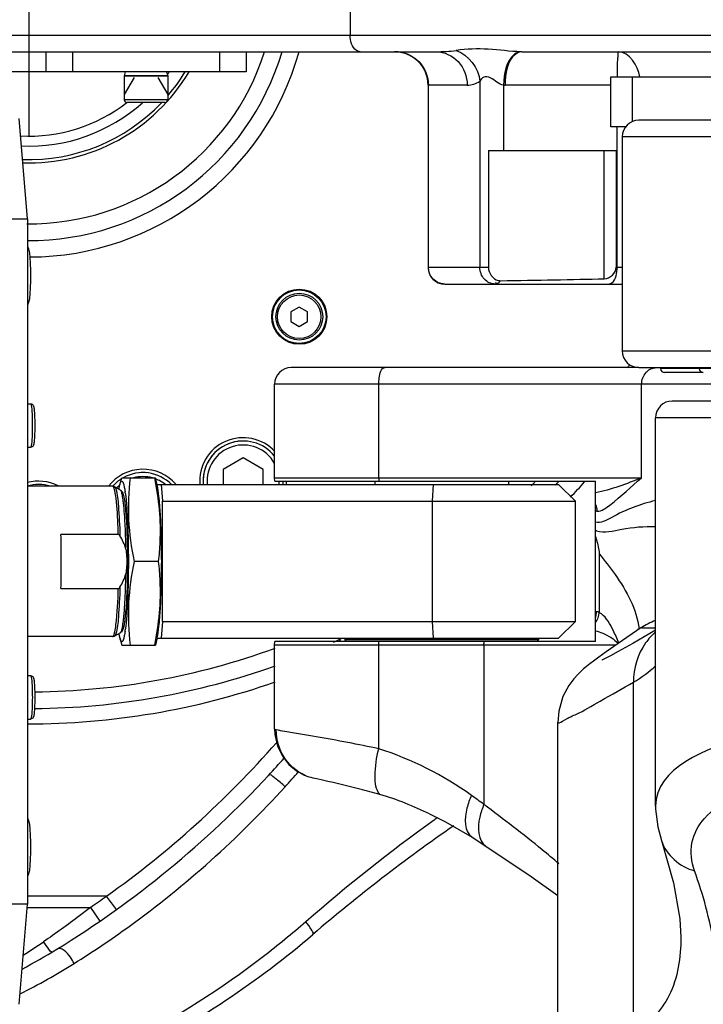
# Model space of a CAD drawing. Header units: millimetres. Extents: x 0 to 14268, y 0 to 10092.
# Tile 52 of 122: x 7519 to 7723, y 2166 to 2461. Entities that reach past the tile are written whole.
import ezdxf

# ---------------------------------------------------------------- set-up
doc = ezdxf.new("R2010")
doc.units = ezdxf.units.MM
doc.header["$LTSCALE"] = 784.74
doc.linetypes.add('CENTER', pattern=[0.6, 0.375, -0.075, 0.075, -0.075])
doc.layers.get('0').update_dxf_attribs({"linetype": 'CONTINUOUS'})
for name, color, linetype in [('204101000060_DXF_AXIS', 7, 'CONTINUOUS'), ('304103000037DXF_CONTINUOUS_LINE', 7, 'CONTINUOUS'), ('304103000190DXF_CONTINUOUS_LINE', 7, 'CONTINUOUS'), ('304103000191DXF_CONTINUOUS_LINE', 7, 'CONTINUOUS'), ('304104000318DXF_CONTINUOUS_LINE', 7, 'CONTINUOUS'), ('304104000319DXF_CONTINUOUS_LINE', 7, 'CONTINUOUS'), ('304104000364DXF_CONTINUOUS_LINE', 7, 'CONTINUOUS'), ('304104000366DXF_CONTINUOUS_LINE', 7, 'CONTINUOUS'), ('304104000367DXF_CONTINUOUS_LINE', 7, 'CONTINUOUS'), ('304104000373DXF_CONTINUOUS_LINE', 7, 'CONTINUOUS'), ('304104000629DXF_CONTINUOUS_LINE', 7, 'CONTINUOUS'), ('304105000426DXF_CONTINUOUS_LINE', 7, 'CONTINUOUS'), ('304107000045DXF_CONTINUOUS_LINE', 7, 'CONTINUOUS'), ('501023000024DXF_CONTINUOUS_LINE', 7, 'CONTINUOUS'), ('501023000031DXF_CONTINUOUS_LINE', 7, 'CONTINUOUS'), ('501023000084DXF_CONTINUOUS_LINE', 7, 'CONTINUOUS'), ('501023000086DXF_CONTINUOUS_LINE', 7, 'CONTINUOUS'), ('501023000231DXF_CONTINUOUS_LINE', 7, 'CONTINUOUS'), ('604006000004DXF_CONTINUOUS_LINE', 7, 'CONTINUOUS'), ('604006000007DXF_CONTINUOUS_LINE', 7, 'CONTINUOUS'), ('604007000001DXF_CONTINUOUS_LINE', 7, 'CONTINUOUS'), ('626001000004DXF_CONTINUOUS_LINE', 7, 'CONTINUOUS'), ('运动范围-新_DXF_CONTINUOUS_LINE', 7, 'CONTINUOUS'), ('运动范围-新_DXF_DIMENSION', 7, 'CONTINUOUS')]:
    doc.layers.add(name, color=color, linetype=linetype)
doc.styles.get("Standard").update_dxf_attribs({"font": 'txt', "width": 0.7})
doc.dimstyles.new('DIMSTYLE_1', dxfattribs={"dimtxt": 108, "dimasz": 72, "dimexe": 1, "dimexo": 0, "dimgap": 4.5, "dimtad": 0, "dimtih": 1, "dimtoh": 1, "dimdec": 1, "dimdsep": 46, "dimtxsty": 'Standard', "dimblk": '_FILLED', "dimblk1": '_FILLED', "dimblk2": '_FILLED', "dimcen": 0.09, "dimclrt": 5, "dimazin": 2, "dimtp": 0.5, "dimtm": 0.5, "dimtfac": 1, "dimtdec": 65535, "dimtofl": 0, "dimtmove": 0, "dimatfit": 3, "dimldrblk": '_FILLED', "dimfxl": 0, "dimtolj": 1, "dimarcsym": 0})

# ---------------------------------------------------------------- blocks, each defined once
blk = doc.blocks.new('*D2')
at = {"layer": '运动范围-新_DXF_DIMENSION', "color": 2, "linetype": 'Continuous', "transparency": 16777216}
for start, end in [(296.46036, 360), (195, 259.36649)]:
    blk.add_arc((7521.37, 2473.77), 625.52, start, end, dxfattribs=at)
for points in [[(8154.72, 2401.2), (8146.88, 2473.77), (8130.76, 2402.58)], [(6951.16, 2247.28), (6917.17, 2311.87), (6928.38, 2239.75)]]:
    blk.add_solid(points, dxfattribs=at)
blk = doc.blocks.new('_FILLED')
at = {"color": 0, "linetype": 'ByBlock'}
blk.add_solid([(0, 0), (-1, 0.1667), (-1, -0.1667)], dxfattribs=at)

msp = doc.modelspace()

# ---------------------------------------------------------------- linework, layer by layer
at = {"layer": '204101000060_DXF_AXIS', "color": 7, "linetype": 'CENTER'}
msp.add_line((7521.383, 2473.768), (7521.383, 2425.768), dxfattribs=at)
at = {"layer": '304103000037DXF_CONTINUOUS_LINE', "color": 7, "linetype": 'Continuous'}
for p, q in [((7703.883, 2356.768), (7599.877, 2356.768)), ((7594.877, 2323.768), (7594.877, 2351.768)), ((7757.383, 2346.768), (7713.885, 2346.768)), ((7708.883, 2225.538), (7708.883, 2341.768)), ((7594.978, 2322.768), (7594.877, 2323.768)), ((7594.978, 2322.768), (7690.877, 2322.768)), ((7690.877, 2274.768), (7690.877, 2322.768)), ((7691.959, 2301.066), (7691.959, 2283.512)), ((7704.548, 2278.906), (7704.509, 2278.88)), ((7708.883, 2278.768), (7704.762, 2278.768)), ((7594.877, 2273.768), (7594.978, 2274.768)), ((7690.877, 2274.768), (7594.978, 2274.768)), ((7594.877, 2248.562), (7594.877, 2273.768)), ((7679.589, 2144.229), (7679.589, 2250.584)), ((7603.681, 2234.862), (7605.094, 2234.286)), ((7605.094, 2234.286), (7605.196, 2234.252)), ((7653.972, 2216.234), (7658.094, 2213.532)), ((7710.6, 2215.236), (7710.602, 2215.229)), ((7716.43, 2186.389), (7716.431, 2186.311))]:
    msp.add_line(p, q, dxfattribs=at)
at = {"layer": '304103000037DXF_CONTINUOUS_LINE', "color": 9, "linetype": 'Continuous'}
for p, q in [((7729.383, 2351.768), (7594.877, 2351.768)), ((7626.045, 2323.768), (7626.045, 2351.768)), ((7704.699, 2323.768), (7704.699, 2351.768)), ((7757.383, 2341.768), (7708.883, 2341.768)), ((7594.877, 2323.768), (7704.699, 2323.768)), ((7691.306, 2313.768), (7690.877, 2313.768)), ((7690.877, 2283.768), (7691.219, 2283.768)), ((7703.637, 2278.718), (7703.651, 2278.642)), ((7703.914, 2278.626), (7703.923, 2278.552)), ((7697.03, 2273.768), (7594.877, 2273.768)), ((7626.045, 2242.728), (7626.045, 2273.768)), ((7657.518, 2273.768), (7657.518, 2226.078)), ((7702.261, 2157.555), (7702.261, 2262.618))]:
    msp.add_line(p, q, dxfattribs=at)
for points in [[(7626.045, 2323.768), (7626.049, 2323.432), (7626.062, 2323.098), (7626.083, 2322.768)], [(7626.045, 2273.768), (7626.049, 2274.103), (7626.062, 2274.437), (7626.083, 2274.768)], [(7657.518, 2273.768), (7657.525, 2274.103), (7657.544, 2274.437), (7657.577, 2274.768)]]:
    msp.add_lwpolyline(points, dxfattribs=at)
at = {"layer": '304103000037DXF_CONTINUOUS_LINE', "color": 7, "linetype": 'Continuous'}
for points in [[(7708.883, 2278.164), (7702.047, 2274.249), (7697.69, 2271.812), (7695.338, 2270.531), (7693.962, 2269.806), (7693.19, 2269.413), (7692.832, 2269.239), (7692.75, 2269.201)], [(7704.509, 2278.88), (7697.709, 2274.243), (7694.094, 2271.715)], [(7704.762, 2278.849), (7705.125, 2279.352), (7704.548, 2278.906)], [(7694.094, 2271.715), (7691.862, 2270.112), (7690.319, 2268.973), (7689.155, 2268.085), (7688.203, 2267.329), (7687.351, 2266.618), (7686.504, 2265.866), (7685.564, 2264.954), (7684.393, 2263.663), (7682.872, 2261.609), (7681.163, 2258.384), (7679.883, 2254.005), (7679.589, 2250.584)], [(7594.877, 2248.562), (7594.955, 2247.034), (7595.741, 2243.541), (7597.216, 2240.509), (7599.181, 2238.031), (7601.426, 2236.146), (7603.681, 2234.862)], [(7708.883, 2225.54), (7708.895, 2224.67), (7709.505, 2219.357), (7710.6, 2215.236)], [(7641.275, 2223.211), (7646.017, 2220.899), (7653.973, 2216.234)], [(7658.094, 2213.532), (7671.612, 2204.495), (7679.589, 2198.804)], [(7710.602, 2215.229), (7714.218, 2202.643), (7716.12, 2191.86), (7716.43, 2186.389)]]:
    msp.add_lwpolyline(points, dxfattribs=at)
for centre in [(7599.877, 2351.768), (7713.883, 2341.768)]:
    msp.add_arc(centre, 5, 90, 180, dxfattribs=at)
at = {"layer": '304103000037DXF_CONTINUOUS_LINE', "color": 9, "linetype": 'Continuous'}
for centre, radius, start, end in [((7691.306, 2316.104), 2.336, 270.00313, 271.27912), ((7692.712, 2312.717), 5.011, 248.51298, 252.75042)]:
    msp.add_arc(centre, radius, start, end, dxfattribs=at)
for points, knots in [([(7626.045, 2351.768), (7626.045, 2352.402), (7626.176, 2354.015), (7626.743, 2356.768), (7627.928, 2356.768)], [0, 0, 0, 0, 0.3484642, 1, 1, 1, 1]), ([(7707.483, 2356.379), (7707.755, 2356.504), (7708.319, 2356.698), (7708.912, 2356.768), (7709.204, 2356.768)], [0, 0, 0, 0, 0.5060643, 1, 1, 1, 1]), ([(7706.018, 2355.303), (7706.224, 2355.532), (7706.68, 2355.942), (7707.209, 2356.253), (7707.483, 2356.379)], [0, 0, 0, 0, 0.5048211, 1, 1, 1, 1]), ([(7691.358, 2313.768), (7692.775, 2313.8), (7697.648, 2317.406), (7701.481, 2321.111), (7704.699, 2323.768)], [0, 0, 0, 0, 0.253562, 1, 1, 1, 1]), ([(7708.831, 2316.986), (7704.234, 2315.891), (7698.716, 2313.834), (7692.425, 2310.013), (7690.877, 2310.549)], [0, 0, 0, 0, 0.7425706, 1, 1, 1, 1]), ([(7690.877, 2315.82), (7691.02, 2315.492), (7691.233, 2314.817), (7691.306, 2314.113), (7691.306, 2313.768)], [0, 0, 0, 0, 0.5088929, 1, 1, 1, 1]), ([(7691.227, 2307.932), (7693.623, 2307.188), (7699.685, 2308.94), (7705.467, 2309.256), (7708.846, 2309.206)], [0, 0, 0, 0, 0.4261204, 1, 1, 1, 1]), ([(7691.96, 2301.067), (7693.647, 2299.067), (7698.85, 2292.391), (7703.211, 2284.496), (7703.914, 2278.626)], [0, 0, 0, 0, 0.3068244, 1, 1, 1, 1]), ([(7690.877, 2281.941), (7690.991, 2282.234), (7691.161, 2282.837), (7691.219, 2283.46), (7691.219, 2283.768)], [0, 0, 0, 0, 0.5055156, 1, 1, 1, 1]), ([(7691.84, 2283.595), (7691.746, 2283.656), (7691.547, 2283.781), (7691.302, 2283.713), (7691.214, 2283.646)], [0, 0, 0, 0, 0.5034645, 1, 1, 1, 1]), ([(7691.959, 2283.512), (7691.94, 2283.526), (7691.9, 2283.554), (7691.86, 2283.581), (7691.84, 2283.595)], [0, 0, 0, 0, 0.5025597, 1, 1, 1, 1]), ([(7692.642, 2283.082), (7692.529, 2283.167), (7692.309, 2283.32), (7692.073, 2283.45), (7691.959, 2283.504)], [0, 0, 0, 0, 0.5277715, 1, 1, 1, 1]), ([(7697.89, 2274.365), (7697.355, 2275.667), (7695.971, 2278.735), (7694.239, 2281.876), (7692.642, 2283.082)], [0, 0, 0, 0, 0.4129595, 1, 1, 1, 1]), ([(7690.877, 2278.036), (7691.621, 2277.825), (7694.091, 2276.946), (7696.436, 2275.56), (7697.722, 2274.224)], [0, 0, 0, 0, 0.2941605, 1, 1, 1, 1]), ([(7708.822, 2277.66), (7707.721, 2276.687), (7703.978, 2272.519), (7702.194, 2266.715), (7702.261, 2262.613)], [0, 0, 0, 0, 0.2637702, 1, 1, 1, 1]), ([(7679.589, 2250.58), (7679.595, 2250.09), (7682.813, 2252.158), (7685.71, 2253.121), (7693.577, 2257.772), (7698.96, 2260.729), (7702.261, 2262.613)], [0, 0, 0, 0, 0.0572389, 0.2422334, 0.556396, 1, 1, 1, 1]), ([(7804.829, 2253.107), (7791.951, 2252.693), (7768.219, 2251.247), (7736.917, 2248.155), (7708.883, 2236.987), (7708.883, 2225.538)], [0, 0, 0, 0, 0.3741581, 0.6675329, 1, 1, 1, 1]), ([(7595.382, 2248.382), (7595.255, 2248.41), (7595.122, 2248.458), (7594.877, 2248.512), (7594.877, 2248.562)], [0, 0, 0, 0, 0.7239046, 1, 1, 1, 1]), ([(7605.196, 2234.252), (7602.368, 2235.262), (7597.216, 2239.179), (7595.364, 2245.366), (7595.383, 2248.381)], [0, 0, 0, 0, 0.4989173, 1, 1, 1, 1]), ([(7626.045, 2242.727), (7622.96, 2243.366), (7613.61, 2245.263), (7604.208, 2246.883), (7597.905, 2247.927)], [0, 0, 0, 0, 0.3302949, 1, 1, 1, 1]), ([(7626.404, 2229.029), (7625.143, 2230.436), (7624.69, 2235.596), (7625.366, 2240.05), (7626.045, 2242.728)], [0, 0, 0, 0, 0.4062152, 1, 1, 1, 1]), ([(7720.532, 2206.224), (7719.652, 2208.872), (7718.823, 2214.678), (7723.414, 2222.954), (7732.602, 2228.839), (7752.061, 2235.274), (7785.2, 2238.65), (7813.676, 2239.44), (7829.737, 2239.714)], [0, 0, 0, 0, 0.066439, 0.1315567, 0.212991, 0.3204804, 0.6175935, 1, 1, 1, 1]), ([(7653.776, 2228.777), (7653.223, 2227.544), (7651.757, 2223.754), (7651.502, 2217.851), (7653.973, 2216.234)], [0, 0, 0, 0, 0.3139575, 1, 1, 1, 1]), ([(7657.518, 2226.078), (7656.988, 2224.846), (7655.576, 2220.994), (7655.604, 2215.161), (7658.092, 2213.532)], [0, 0, 0, 0, 0.3108528, 1, 1, 1, 1]), ([(7679.95, 2208.313), (7678.299, 2209.73), (7670.97, 2215.838), (7663.398, 2221.646), (7657.518, 2226.078)], [0, 0, 0, 0, 0.22811, 1, 1, 1, 1]), ([(7712.886, 2143.297), (7716.833, 2145.482), (7724.035, 2152.183), (7728.294, 2167.42), (7726.72, 2185.911), (7723.08, 2199.057), (7720.532, 2206.224)], [0, 0, 0, 0, 0.1971215, 0.4067024, 0.667669, 1, 1, 1, 1]), ([(7716.431, 2186.312), (7716.431, 2180.362), (7714.839, 2168.839), (7706.722, 2160.137), (7702.261, 2157.555)], [0, 0, 0, 0, 0.5358044, 1, 1, 1, 1])]:
    msp.add_open_spline(points, degree=3, knots=knots, dxfattribs=at)
for points in [[(7704.699, 2351.768), (7704.699, 2353.026), (7705.176, 2354.369), (7706.018, 2355.303)], [(7704.699, 2323.768), (7700.183, 2322.013), (7695.627, 2320.223), (7690.877, 2319.269)], [(7708.832, 2281.068), (7707.326, 2280.528), (7705.88, 2279.791), (7704.552, 2278.901)], [(7702.261, 2262.617), (7704.647, 2264.023), (7706.921, 2265.671), (7708.911, 2267.597)], [(7597.905, 2247.927), (7597.062, 2248.067), (7596.216, 2248.194), (7595.382, 2248.381)], [(7653.776, 2228.777), (7645.385, 2234.831), (7635.886, 2239.53), (7626.045, 2242.728)], [(7657.518, 2226.078), (7656.266, 2226.981), (7655.014, 2227.883), (7653.763, 2228.787)], [(7710.602, 2215.229), (7712.012, 2210.989), (7716.199, 2207.314), (7720.532, 2206.224)]]:
    msp.add_open_spline(points, degree=3, dxfattribs=at)
at = {"layer": '304103000037DXF_CONTINUOUS_LINE', "color": 7, "linetype": 'Continuous'}
for points, knots in [([(7690.877, 2306.247), (7690.983, 2305.919), (7691.502, 2304.235), (7691.959, 2302.487), (7691.959, 2301.066)], [0, 0, 0, 0, 0.1951609, 1, 1, 1, 1]), ([(7626.404, 2229.029), (7624.401, 2229.57), (7618.147, 2231.24), (7611.847, 2232.735), (7607.552, 2233.687)], [0, 0, 0, 0, 0.3204466, 1, 1, 1, 1])]:
    msp.add_open_spline(points, degree=3, knots=knots, dxfattribs=at)
for points in [[(7690.877, 2280.453), (7691.545, 2281.304), (7691.945, 2282.431), (7691.959, 2283.512)], [(7607.552, 2233.687), (7606.764, 2233.862), (7605.966, 2234.008), (7605.196, 2234.252)], [(7641.275, 2223.211), (7636.43, 2225.416), (7631.543, 2227.641), (7626.404, 2229.029)]]:
    msp.add_open_spline(points, degree=3, dxfattribs=at)
at = {"layer": '304103000190DXF_CONTINUOUS_LINE', "color": 9, "linetype": 'Continuous'}
for p, q in [((7617.514, 2491.268), (7617.514, 2456.268)), ((7091.383, 2456.268), (7767.274, 2456.268)), ((7668.86, 2451.268), (7668.544, 2451.27)), ((7656.301, 2442.435), (7656.301, 2386.768)), ((7652.496, 2441.268), (7640.795, 2441.268)), ((7640.89, 2386.768), (7640.89, 2441.268)), ((7663.377, 2441.276), (7663.377, 2421.768)), ((7695.507, 2441.268), (7663.86, 2441.268)), ((7697.352, 2386.768), (7697.352, 2428.768)), ((7693.524, 2383.327), (7693.524, 2421.768)), ((7640.795, 2386.768), (7658.84, 2386.768)), ((7697.115, 2386.768), (7698.883, 2386.768)), ((7544.618, 2198.651), (7520.898, 2198.651)), ((7547.53, 2194.586), (7544.618, 2198.651)), ((7520.898, 2195.268), (7539.794, 2195.268)), ((7539.794, 2195.268), (7542.623, 2191.145))]:
    msp.add_line(p, q, dxfattribs=at)
at = {"layer": '304103000190DXF_CONTINUOUS_LINE', "color": 7, "linetype": 'Continuous'}
for p, q in [((7096.383, 2451.268), (7643.181, 2451.268)), ((7668.86, 2451.268), (7735.092, 2451.268)), ((7640.795, 2441.268), (7640.795, 2386.768)), ((7658.84, 2421.768), (7697.115, 2421.768)), ((7658.84, 2421.768), (7658.84, 2386.768)), ((7697.115, 2421.768), (7697.115, 2386.768)), ((7645.795, 2381.768), (7698.883, 2381.768))]:
    msp.add_line(p, q, dxfattribs=at)
msp.add_circle((7602.26, 2371.989), 8.25, dxfattribs=at)
at = {"layer": '304103000190DXF_CONTINUOUS_LINE', "color": 9, "linetype": 'Continuous'}
for centre, radius, start, end in [((7521.383, 2473.768), 74, 269.49772, 342.29295), ((7521.383, 2473.768), 83.899, 270.16861, 344.39041), ((7643.172, 2498.931), 47.663, 270.01096, 277.32861), ((7663.86, 2456.02), 14.753, 268.12346, 270.00017), ((7521.383, 2473.768), 214, 326.82733, 327.13068), ((7521.383, 2473.768), 214, 314.60176, 315.00149), ((7522.425, 2472.221), 222.919, 316.23342, 317.8231), ((7521.383, 2473.768), 214, 270.45909, 290.12381), ((7521.098, 2474.208), 224.043, 269.94873, 289.27683), ((7373.55, 2439.183), 295.161, 305.42068, 318.76253), ((7413.24, 2401.024), 244.91, 317.24507, 318.86477), ((7444.613, 2370.396), 207.048, 317.81921, 319.46358), ((7940.963, 1805.929), 511.496, 125.68108, 131.17012), ((7939.945, 1807.299), 509.789, 125.54447, 125.67795), ((7372.841, 2438.479), 295, 304.46773, 305.61227), ((7418.523, 2340.794), 189.147, 302.32645, 304.52787), ((7429.252, 2347.354), 199.177, 296.69462, 302.02411)]:
    msp.add_arc(centre, radius, start, end, dxfattribs=at)
at = {"layer": '304103000190DXF_CONTINUOUS_LINE', "color": 7, "linetype": 'Continuous'}
for centre, radius, start, end in [((7521.383, 2473.768), 79, 269.64583, 343.42053), ((7630.795, 2441.268), 10, 0, 90), ((7645.795, 2386.768), 5, 180, 270), ((7585.463, 2322.805), 13, 42.85928, 184.62374), ((7555.48, 2313.351), 13, 40.8351, 142.29033), ((7524.245, 2309.793), 13, 63.36971, 105.06263), ((7585.463, 2322.805), 13, 355.37966, 359.83602), ((7521.383, 2473.768), 219, 316.02151, 316.36839), ((7521.383, 2473.768), 219, 294.59722, 295.30224), ((7521.383, 2473.768), 219, 270.43539, 289.66235), ((7372.841, 2438.479), 300, 301.52247, 317.23056), ((7941.468, 1796.265), 514.903, 124.67884, 130.60865), ((7425.974, 2351.833), 198.36, 298.07535, 301.52513)]:
    msp.add_arc(centre, radius, start, end, dxfattribs=at)
msp.add_ellipse((7511.717, 2386.768), major_axis=(250.573, 0), ratio=0.0199543, start_param=-0.9256993, end_param=-0.7589384, dxfattribs=at)
at = {"layer": '304103000190DXF_CONTINUOUS_LINE', "color": 9, "linetype": 'Continuous'}
for points, knots in [([(7620.483, 2451.268), (7620.083, 2451.268), (7618.04, 2452.081), (7617.514, 2454.611), (7617.514, 2456.268)], [0, 0, 0, 0, 0.1942361, 1, 1, 1, 1]), ([(7631.082, 2451.268), (7633.592, 2451.268), (7638.844, 2449.086), (7640.89, 2443.812), (7640.89, 2441.268)], [0, 0, 0, 0, 0.4965769, 1, 1, 1, 1]), ([(7643.181, 2451.268), (7645.584, 2451.268), (7650.67, 2448.96), (7652.496, 2443.794), (7652.496, 2441.268)], [0, 0, 0, 0, 0.487457, 1, 1, 1, 1]), ([(7668.544, 2451.27), (7665.294, 2451.324), (7658.904, 2452.348), (7652.419, 2452.064), (7649.252, 2451.657)], [0, 0, 0, 0, 0.5044031, 1, 1, 1, 1]), ([(7668.544, 2451.27), (7667.883, 2451.249), (7664.119, 2449.327), (7663.458, 2444.551), (7663.377, 2441.276)], [0, 0, 0, 0, 0.1678755, 1, 1, 1, 1]), ([(7668.86, 2451.268), (7668.204, 2451.268), (7664.386, 2449.42), (7663.86, 2444.541), (7663.86, 2441.268)], [0, 0, 0, 0, 0.1670796, 1, 1, 1, 1]), ([(7697.73, 2451.268), (7697.56, 2451.268), (7697.665, 2450.244), (7697.396, 2449.136), (7697.427, 2446.611), (7697.37, 2444.828), (7697.362, 2443.781)], [0, 0, 0, 0, 0.0679089, 0.2636868, 0.5816989, 1, 1, 1, 1]), ([(7663.377, 2441.276), (7661.882, 2441.423), (7660.464, 2443.38), (7657.428, 2444.016), (7656.582, 2442.917), (7656.301, 2442.435)], [0, 0, 0, 0, 0.5529853, 0.7947094, 1, 1, 1, 1]), ([(7645.795, 2381.768), (7644.54, 2381.768), (7641.913, 2382.858), (7640.89, 2385.496), (7640.89, 2386.768)], [0, 0, 0, 0, 0.4965765, 1, 1, 1, 1]), ([(7660.877, 2381.768), (7659.693, 2381.768), (7657.179, 2382.943), (7656.301, 2385.507), (7656.301, 2386.768)], [0, 0, 0, 0, 0.484369, 1, 1, 1, 1]), ([(7694.852, 2381.768), (7695.195, 2381.768), (7697.096, 2382.732), (7697.352, 2385.144), (7697.352, 2386.768)], [0, 0, 0, 0, 0.1745141, 1, 1, 1, 1]), ([(7662.38, 2382.772), (7662.193, 2382.491), (7661.944, 2381.856), (7661.146, 2381.933), (7660.982, 2382.125)], [0, 0, 0, 0, 0.5727323, 1, 1, 1, 1]), ([(7614.71, 2274.833), (7614.617, 2274.997), (7614.496, 2275.128), (7614.34, 2275.475), (7614.284, 2275.449)], [0, 0, 0, 0, 0.7516924, 1, 1, 1, 1]), ([(7598.042, 2231.369), (7597.062, 2232.341), (7595.816, 2233.161), (7593.51, 2235.241), (7593.068, 2234.764)], [0, 0, 0, 0, 0.6799377, 1, 1, 1, 1]), ([(7534.871, 2178.486), (7540.476, 2181.992), (7563.306, 2197.351), (7584.003, 2215.888), (7598.042, 2231.369)], [0, 0, 0, 0, 0.2403178, 1, 1, 1, 1]), ([(7539.794, 2195.268), (7538.699, 2194.415), (7534.09, 2190.876), (7529.377, 2187.472), (7525.733, 2184.965)], [0, 0, 0, 0, 0.2388041, 1, 1, 1, 1]), ([(7604.247, 2190.961), (7600.125, 2187.356), (7583.589, 2173.817), (7565.423, 2162.306), (7551.362, 2154.912)], [0, 0, 0, 0, 0.2563503, 1, 1, 1, 1]), ([(7606.323, 2187.165), (7606.654, 2187.449), (7605.473, 2189.224), (7604.893, 2190.164), (7604.247, 2190.961)], [0, 0, 0, 0, 0.2977884, 1, 1, 1, 1]), ([(7528.297, 2181.905), (7527.876, 2181.817), (7526.993, 2183.388), (7526.226, 2184.201), (7525.733, 2184.965)], [0, 0, 0, 0, 0.3209735, 1, 1, 1, 1]), ([(7534.871, 2178.486), (7534.575, 2179.141), (7533.548, 2180.951), (7531.04, 2183.576), (7529.691, 2182.748)], [0, 0, 0, 0, 0.3120745, 1, 1, 1, 1])]:
    msp.add_open_spline(points, degree=3, knots=knots, dxfattribs=at)
for points in [[(7649.251, 2451.657), (7652.901, 2450.373), (7655.943, 2446.288), (7656.301, 2442.435)], [(7704.148, 2443.787), (7703.577, 2447.023), (7701.015, 2451.268), (7697.73, 2451.268)], [(7652.496, 2441.268), (7653.822, 2441.268), (7655.161, 2441.756), (7656.301, 2442.435)]]:
    msp.add_open_spline(points, degree=3, dxfattribs=at)
at = {"layer": '304103000190DXF_CONTINUOUS_LINE', "color": 7, "linetype": 'Continuous'}
for points in [[(7658.84, 2386.768), (7658.84, 2385.13), (7660.173, 2383.153), (7661.779, 2382.829)], [(7693.524, 2383.327), (7695.182, 2383.362), (7697.115, 2385.11), (7697.115, 2386.768)], [(7551.417, 2150.467), (7571.54, 2160.838), (7590.03, 2173.196), (7606.323, 2187.165)]]:
    msp.add_open_spline(points, degree=3, dxfattribs=at)
msp.add_open_spline([(7661.779, 2382.829), (7661.878, 2382.809), (7662.078, 2382.779), (7662.28, 2382.771), (7662.38, 2382.772)], degree=3, knots=[0, 0, 0, 0, 0.5032789, 1, 1, 1, 1], dxfattribs=at)
at = {"layer": '304103000191DXF_CONTINUOUS_LINE', "color": 7, "linetype": 'Continuous'}
for p, q in [((7795.572, 2430.768), (7703.883, 2430.768)), ((7698.883, 2425.768), (7698.883, 2361.768)), ((7703.883, 2356.768), (7757.383, 2356.768))]:
    msp.add_line(p, q, dxfattribs=at)
at = {"layer": '304103000191DXF_CONTINUOUS_LINE', "color": 9, "linetype": 'Continuous'}
for p, q in [((7794.183, 2425.768), (7698.883, 2425.768)), ((7698.883, 2361.768), (7757.383, 2361.768))]:
    msp.add_line(p, q, dxfattribs=at)
at = {"layer": '304103000191DXF_CONTINUOUS_LINE', "color": 7, "linetype": 'Continuous'}
for centre, start, end in [((7703.883, 2425.768), 90, 180), ((7703.883, 2361.768), 180, 270)]:
    msp.add_arc(centre, 5, start, end, dxfattribs=at)
at = {"layer": '304104000318DXF_CONTINUOUS_LINE', "color": 7, "linetype": 'Continuous'}
for p, q in [((7624.877, 2322.768), (7624.877, 2321.768)), ((7664.877, 2322.768), (7664.877, 2321.768))]:
    msp.add_line(p, q, dxfattribs=at)
at = {"layer": '304104000319DXF_CONTINUOUS_LINE', "color": 7, "linetype": 'Continuous'}
for p, q in [((7615.877, 2275.768), (7615.877, 2275.268)), ((7673.877, 2275.268), (7615.877, 2275.268)), ((7616.377, 2274.768), (7615.877, 2275.268)), ((7673.377, 2274.768), (7673.877, 2275.268)), ((7673.877, 2275.768), (7673.877, 2275.268))]:
    msp.add_line(p, q, dxfattribs=at)
at = {"layer": '304104000364DXF_CONTINUOUS_LINE', "color": 7, "linetype": 'Continuous'}
for p, q in [((7520.898, 2401.268), (7518.478, 2431.268)), ((7489.002, 2401.268), (7520.898, 2401.268)), ((7520.898, 2401.268), (7520.898, 2196.268)), ((7520.898, 2196.268), (7489.002, 2196.268)), ((7518.478, 2166.268), (7520.898, 2196.268))]:
    msp.add_line(p, q, dxfattribs=at)
at = {"layer": '304104000366DXF_CONTINUOUS_LINE', "color": 7, "linetype": 'Continuous'}
for p, q in [((7546.423, 2321.268), (7520.898, 2321.268)), ((7548.764, 2320.09), (7547.006, 2321.109)), ((7548.124, 2306.847), (7530.941, 2306.845)), ((7530.941, 2290.69), (7548.117, 2290.69)), ((7548.764, 2277.446), (7547.006, 2276.426)), ((7546.423, 2276.268), (7520.898, 2276.268))]:
    msp.add_line(p, q, dxfattribs=at)
for points in [[(7548.617, 2306.46), (7548.509, 2306.619), (7548.387, 2306.741), (7548.256, 2306.818), (7548.124, 2306.847)], [(7548.117, 2290.69), (7548.249, 2290.714), (7548.381, 2290.79), (7548.504, 2290.91), (7548.614, 2291.067)]]:
    msp.add_lwpolyline(points, dxfattribs=at)
at = {"layer": '304104000366DXF_CONTINUOUS_LINE', "color": 9, "linetype": 'Continuous'}
for centre, radius, start, end in [((7489.437, 2309.36), 60.628, 5.71255, 6.27547), ((7489.447, 2288.174), 60.618, 353.72378, 354.28749)]:
    msp.add_arc(centre, radius, start, end, dxfattribs=at)
at = {"layer": '304104000366DXF_CONTINUOUS_LINE', "color": 7, "linetype": 'Continuous'}
for centre, radius, start, end in [((7270.624, 2298.906), 260.439, 359.96953, 1.74688), ((7270.596, 2298.63), 260.467, 358.25322, 0.03038)]:
    msp.add_arc(centre, radius, start, end, dxfattribs=at)
for points, knots in [([(7546.423, 2321.268), (7546.529, 2321.268), (7546.732, 2321.238), (7546.922, 2321.158), (7547.006, 2321.109)], [0, 0, 0, 0, 0.5195116, 1, 1, 1, 1]), ([(7548.764, 2320.09), (7548.89, 2320.017), (7549.061, 2319.892), (7549.223, 2319.655), (7549.192, 2319.576)], [0, 0, 0, 0, 0.6292098, 1, 1, 1, 1]), ([(7549.286, 2319.54), (7549.407, 2319.327), (7549.883, 2318.004), (7550.021, 2316.606), (7550.148, 2315.465)], [0, 0, 0, 0, 0.1761113, 1, 1, 1, 1]), ([(7550.148, 2315.465), (7550.27, 2314.365), (7550.727, 2308.81), (7550.837, 2303.233), (7550.837, 2298.768)], [0, 0, 0, 0, 0.198671, 1, 1, 1, 1]), ([(7550.837, 2298.768), (7550.837, 2297.164), (7550.776, 2291.595), (7550.586, 2286.015), (7550.148, 2282.071)], [0, 0, 0, 0, 0.2877905, 1, 1, 1, 1]), ([(7550.148, 2282.071), (7550.097, 2281.613), (7549.908, 2280.247), (7549.746, 2278.804), (7549.286, 2277.995)], [0, 0, 0, 0, 0.331159, 1, 1, 1, 1]), ([(7549.286, 2277.995), (7549.234, 2277.904), (7549.129, 2277.628), (7548.823, 2277.533), (7548.65, 2277.496)], [0, 0, 0, 0, 0.3731224, 1, 1, 1, 1]), ([(7547.006, 2276.426), (7546.922, 2276.377), (7546.732, 2276.298), (7546.529, 2276.268), (7546.423, 2276.268)], [0, 0, 0, 0, 0.48049, 1, 1, 1, 1])]:
    msp.add_open_spline(points, degree=3, knots=knots, dxfattribs=at)
at = {"layer": '304104000366DXF_CONTINUOUS_LINE', "color": 9, "linetype": 'Continuous'}
for points, knots in [([(7546.856, 2320.619), (7546.801, 2320.787), (7546.724, 2321.027), (7546.514, 2321.268), (7546.423, 2321.268)], [0, 0, 0, 0, 0.6611981, 1, 1, 1, 1]), ([(7547.052, 2319.875), (7547.022, 2320.011), (7546.963, 2320.261), (7546.893, 2320.508), (7546.856, 2320.619)], [0, 0, 0, 0, 0.5428306, 1, 1, 1, 1]), ([(7547.006, 2321.109), (7547.085, 2321.063), (7547.226, 2320.843), (7547.31, 2320.617), (7547.358, 2320.471)], [0, 0, 0, 0, 0.3745672, 1, 1, 1, 1]), ([(7548.117, 2306.846), (7548.073, 2308.262), (7547.868, 2312.61), (7547.68, 2317), (7547.052, 2319.875)], [0, 0, 0, 0, 0.3249734, 1, 1, 1, 1]), ([(7547.358, 2320.471), (7547.884, 2318.847), (7548.226, 2314.104), (7548.527, 2309.448), (7548.616, 2306.464)], [0, 0, 0, 0, 0.363756, 1, 1, 1, 1]), ([(7549.321, 2318.596), (7549.282, 2318.793), (7549.148, 2319.284), (7549.053, 2319.923), (7548.764, 2320.089)], [0, 0, 0, 0, 0.3762851, 1, 1, 1, 1]), ([(7549.701, 2315.988), (7549.673, 2316.242), (7549.571, 2317.114), (7549.445, 2317.985), (7549.321, 2318.596)], [0, 0, 0, 0, 0.2912204, 1, 1, 1, 1]), ([(7550.105, 2310.828), (7550.081, 2311.246), (7549.991, 2312.77), (7549.874, 2314.293), (7549.764, 2315.395)], [0, 0, 0, 0, 0.2744302, 1, 1, 1, 1]), ([(7550.378, 2302.592), (7550.367, 2303.318), (7550.315, 2306.065), (7550.216, 2308.811), (7550.105, 2310.828)], [0, 0, 0, 0, 0.2644539, 1, 1, 1, 1]), ([(7550.105, 2286.707), (7550.14, 2287.345), (7550.274, 2290.09), (7550.347, 2292.837), (7550.378, 2294.946)], [0, 0, 0, 0, 0.232471, 1, 1, 1, 1]), ([(7547.052, 2277.66), (7547.205, 2278.359), (7547.827, 2282.681), (7548.004, 2287.047), (7548.117, 2290.69)], [0, 0, 0, 0, 0.1640568, 1, 1, 1, 1]), ([(7548.616, 2291.071), (7548.527, 2288.086), (7548.225, 2283.43), (7547.884, 2278.687), (7547.357, 2277.063)], [0, 0, 0, 0, 0.6362977, 1, 1, 1, 1]), ([(7549.764, 2282.14), (7549.798, 2282.481), (7549.938, 2284.001), (7550.039, 2285.525), (7550.105, 2286.707)], [0, 0, 0, 0, 0.224305, 1, 1, 1, 1]), ([(7549.321, 2278.939), (7549.358, 2279.118), (7549.515, 2279.983), (7549.625, 2280.855), (7549.701, 2281.547)], [0, 0, 0, 0, 0.2079535, 1, 1, 1, 1]), ([(7546.856, 2276.917), (7546.893, 2277.028), (7546.963, 2277.275), (7547.022, 2277.524), (7547.052, 2277.66)], [0, 0, 0, 0, 0.4572042, 1, 1, 1, 1]), ([(7548.764, 2277.446), (7548.827, 2277.482), (7548.942, 2277.64), (7549.013, 2277.81), (7549.052, 2277.917)], [0, 0, 0, 0, 0.3864369, 1, 1, 1, 1]), ([(7549.052, 2277.917), (7549.106, 2278.062), (7549.205, 2278.401), (7549.282, 2278.745), (7549.321, 2278.939)], [0, 0, 0, 0, 0.4381613, 1, 1, 1, 1]), ([(7546.423, 2276.268), (7546.514, 2276.268), (7546.725, 2276.508), (7546.801, 2276.748), (7546.856, 2276.917)], [0, 0, 0, 0, 0.3387703, 1, 1, 1, 1]), ([(7547.357, 2277.063), (7547.31, 2276.917), (7547.226, 2276.691), (7547.085, 2276.472), (7547.006, 2276.426)], [0, 0, 0, 0, 0.6253554, 1, 1, 1, 1])]:
    msp.add_open_spline(points, degree=3, knots=knots, dxfattribs=at)
at = {"layer": '304104000366DXF_CONTINUOUS_LINE', "color": 7, "linetype": 'Continuous'}
for points in [[(7550.379, 2302.589), (7549.96, 2303.944), (7549.341, 2305.241), (7548.617, 2306.46)], [(7550.698, 2300.196), (7550.656, 2300.999), (7550.617, 2301.82), (7550.379, 2302.589)], [(7550.738, 2298.768), (7550.739, 2299.244), (7550.723, 2299.72), (7550.698, 2300.196)], [(7550.698, 2297.332), (7550.722, 2297.81), (7550.739, 2298.289), (7550.738, 2298.768)], [(7548.614, 2291.067), (7549.338, 2292.287), (7549.957, 2293.586), (7550.376, 2294.942)], [(7550.376, 2294.942), (7550.614, 2295.71), (7550.656, 2296.529), (7550.698, 2297.332)]]:
    msp.add_open_spline(points, degree=3, dxfattribs=at)
at = {"layer": '304104000367DXF_CONTINUOUS_LINE', "color": 7, "linetype": 'Continuous'}
for p, q in [((7559.704, 2321.768), (7679.869, 2321.768)), ((7560.96, 2321.768), (7561.368, 2316.768)), ((7679.869, 2321.768), (7684.869, 2316.768)), ((7561.368, 2280.768), (7561.368, 2316.768)), ((7561.368, 2316.768), (7684.869, 2316.768)), ((7684.869, 2280.768), (7684.869, 2316.768)), ((7561.368, 2280.768), (7560.96, 2275.768)), ((7561.368, 2280.768), (7684.869, 2280.768)), ((7679.869, 2275.768), (7684.869, 2280.768)), ((7559.704, 2275.768), (7679.869, 2275.768))]:
    msp.add_line(p, q, dxfattribs=at)
at = {"layer": '304104000367DXF_CONTINUOUS_LINE', "color": 9, "linetype": 'Continuous'}
for p, q in [((7642.123, 2316.768), (7642.466, 2321.768)), ((7642.123, 2280.768), (7642.123, 2316.768)), ((7642.466, 2275.768), (7642.123, 2280.768))]:
    msp.add_line(p, q, dxfattribs=at)
at = {"layer": '304104000373DXF_CONTINUOUS_LINE', "color": 7, "linetype": 'Continuous'}
for p, q in [((7548.597, 2321.647), (7549.137, 2323.768)), ((7549.138, 2323.768), (7559.194, 2323.768)), ((7559.734, 2321.647), (7559.194, 2323.768)), ((7560.178, 2298.768), (7552.811, 2298.768)), ((7548.597, 2275.889), (7549.137, 2273.768)), ((7559.734, 2275.889), (7559.194, 2273.768)), ((7549.138, 2273.768), (7559.194, 2273.768))]:
    msp.add_line(p, q, dxfattribs=at)
for centre, radius, start, end in [((7511.38, 2314.132), 39.147, 7.54877, 8.18865), ((7511.284, 2283.416), 39.245, 351.81118, 352.46938)]:
    msp.add_arc(centre, radius, start, end, dxfattribs=at)
for points, knots in [([(7548.34, 2320.376), (7548.36, 2320.496), (7548.434, 2320.922), (7548.521, 2321.346), (7548.597, 2321.647)], [0, 0, 0, 0, 0.2821728, 1, 1, 1, 1]), ([(7548.597, 2321.647), (7548.67, 2321.933), (7548.763, 2322.307), (7549.046, 2322.768), (7549.182, 2322.768)], [0, 0, 0, 0, 0.684693, 1, 1, 1, 1]), ([(7549.182, 2322.768), (7549.287, 2322.768), (7549.524, 2322.473), (7549.709, 2321.889), (7549.946, 2320.913), (7550.064, 2320.151), (7550.128, 2319.708)], [0, 0, 0, 0, 0.0960075, 0.2886646, 0.590503, 1, 1, 1, 1]), ([(7551.647, 2323.768), (7551.2, 2319.622), (7550.802, 2311.217), (7551.984, 2302.887), (7552.811, 2298.768)], [0, 0, 0, 0, 0.498093, 1, 1, 1, 1]), ([(7560.629, 2304.564), (7560.772, 2307.767), (7560.651, 2314.226), (7559.65, 2320.601), (7559.014, 2323.768)], [0, 0, 0, 0, 0.4982071, 1, 1, 1, 1]), ([(7559.734, 2275.889), (7560.016, 2276.996), (7560.378, 2279.907), (7560.779, 2285.049), (7561.026, 2291.554), (7561.117, 2298.768), (7561.026, 2305.982), (7560.779, 2312.486), (7560.378, 2317.628), (7560.016, 2320.539), (7559.734, 2321.647)], [0, 0, 0, 0, 0.0747166, 0.1909286, 0.3374741, 0.5000003, 0.6625263, 0.8090714, 0.9252833, 1, 1, 1, 1]), ([(7550.188, 2319.275), (7550.572, 2316.377), (7550.976, 2309.533), (7551.118, 2302.69), (7551.118, 2298.768)], [0, 0, 0, 0, 0.42705, 1, 1, 1, 1]), ([(7551.118, 2298.768), (7551.118, 2294.849), (7550.977, 2288.011), (7550.573, 2281.171), (7550.19, 2278.273)], [0, 0, 0, 0, 0.5727834, 1, 1, 1, 1]), ([(7552.811, 2298.768), (7551.984, 2294.649), (7550.802, 2286.318), (7551.2, 2277.913), (7551.647, 2273.768)], [0, 0, 0, 0, 0.5019072, 1, 1, 1, 1]), ([(7559.014, 2273.768), (7559.649, 2276.932), (7560.651, 2283.303), (7560.772, 2289.758), (7560.629, 2292.959)], [0, 0, 0, 0, 0.5017924, 1, 1, 1, 1]), ([(7550.128, 2277.827), (7550.064, 2277.384), (7549.946, 2276.622), (7549.709, 2275.646), (7549.524, 2275.063), (7549.287, 2274.768), (7549.182, 2274.768)], [0, 0, 0, 0, 0.4094947, 0.7113318, 0.9039893, 1, 1, 1, 1]), ([(7548.597, 2275.889), (7548.574, 2275.98), (7548.474, 2276.4), (7548.395, 2276.825), (7548.34, 2277.159)], [0, 0, 0, 0, 0.2176877, 1, 1, 1, 1]), ([(7549.182, 2274.768), (7549.046, 2274.768), (7548.763, 2275.228), (7548.67, 2275.602), (7548.597, 2275.889)], [0, 0, 0, 0, 0.315307, 1, 1, 1, 1])]:
    msp.add_open_spline(points, degree=3, knots=knots, dxfattribs=at)
for points in [[(7560.178, 2298.768), (7560.386, 2300.694), (7560.542, 2302.628), (7560.629, 2304.564)], [(7560.629, 2292.959), (7560.543, 2294.899), (7560.386, 2296.837), (7560.178, 2298.768)]]:
    msp.add_open_spline(points, degree=3, dxfattribs=at)
at = {"layer": '304104000629DXF_CONTINUOUS_LINE', "color": 7, "linetype": 'Continuous'}
for p, q in [((7695.507, 2443.768), (7767.274, 2443.768)), ((7695.507, 2428.768), (7695.507, 2443.768)), ((7699.899, 2428.768), (7695.507, 2428.768))]:
    msp.add_line(p, q, dxfattribs=at)
at = {"layer": '304104000629DXF_CONTINUOUS_LINE', "color": 9, "linetype": 'Continuous'}
msp.add_line((7701.923, 2430.312), (7701.923, 2443.768), dxfattribs=at)
at = {"layer": '304105000426DXF_CONTINUOUS_LINE', "color": 7, "linetype": 'Continuous'}
for p, q in [((7526.383, 2451.268), (7526.383, 2445.268)), ((7586.383, 2451.268), (7586.383, 2445.268)), ((7586.383, 2445.268), (7466.383, 2445.268))]:
    msp.add_line(p, q, dxfattribs=at)
at = {"layer": '304105000426DXF_CONTINUOUS_LINE', "color": 9, "linetype": 'Continuous'}
for p, q in [((7534.383, 2451.268), (7534.383, 2445.268)), ((7578.383, 2451.268), (7578.383, 2445.268))]:
    msp.add_line(p, q, dxfattribs=at)
at = {"layer": '304107000045DXF_CONTINUOUS_LINE', "color": 7, "linetype": 'Continuous'}
for radius, start, end in [(55.75, 268.10089, 329.2364), (47.75, 266.99518, 307.85469)]:
    msp.add_arc((7521.383, 2473.768), radius, start, end, dxfattribs=at)
at = {"layer": '304107000045DXF_CONTINUOUS_LINE', "color": 9, "linetype": 'Continuous'}
for radius, start, end in [(50.75, 324.79654, 325.74968), (54.75, 319.38351, 328.62791), (50.75, 267.45684, 311.9531), (54.75, 267.9796, 316.35758)]:
    msp.add_arc((7521.383, 2473.768), radius, start, end, dxfattribs=at)
at = {"layer": '501023000024DXF_CONTINUOUS_LINE', "color": 7, "linetype": 'Continuous'}
for p, q in [((7585.463, 2329.733), (7579.463, 2326.269)), ((7591.463, 2326.269), (7585.463, 2329.733)), ((7579.463, 2326.269), (7579.463, 2321.768)), ((7591.463, 2321.768), (7591.463, 2326.269))]:
    msp.add_line(p, q, dxfattribs=at)
for centre, start, end in [((7585.463, 2322.805), 38.26763, 184.98295), ((7555.48, 2313.351), 44.54021, 119.705), ((7524.245, 2309.793), 73.08668, 106.2002), ((7555.48, 2313.351), 122.34975, 138.71379), ((7585.463, 2322.805), 355.01772, 359.82004)]:
    msp.add_arc(centre, 12, start, end, dxfattribs=at)
at = {"layer": '501023000024DXF_CONTINUOUS_LINE', "color": 9, "linetype": 'Continuous'}
for centre, start, end in [((7585.463, 2322.805), 29.32559, 185.54581), ((7555.48, 2313.351), 129.57958, 136.71719), ((7555.48, 2313.351), 74.77731, 105.21962), ((7555.48, 2313.351), 51.25756, 69.43568), ((7585.463, 2322.805), 354.45434, 359.79992)]:
    msp.add_arc(centre, 10.8, start, end, dxfattribs=at)
at = {"layer": '501023000031DXF_CONTINUOUS_LINE', "color": 7, "linetype": 'Continuous'}
for points, knots in [([(7520.908, 2392.869), (7521.235, 2392.527), (7521.499, 2391.392), (7521.671, 2389.51), (7521.791, 2387.064), (7521.816, 2385.246), (7521.816, 2384.268)], [0, 0, 0, 0, 0.1630431, 0.3727414, 0.6633398, 1, 1, 1, 1]), ([(7521.816, 2384.268), (7521.816, 2383.288), (7521.792, 2381.468), (7521.67, 2379.02), (7521.499, 2377.137), (7521.232, 2376), (7520.901, 2375.659)], [0, 0, 0, 0, 0.3367, 0.6271957, 0.8366514, 1, 1, 1, 1]), ([(7520.911, 2221.865), (7521.237, 2221.522), (7521.5, 2220.387), (7521.671, 2218.505), (7521.792, 2216.058), (7521.83, 2213.26), (7521.791, 2210.463), (7521.67, 2208.02), (7521.499, 2206.139), (7521.233, 2205.004), (7520.904, 2204.663)], [0, 0, 0, 0, 0.0814483, 0.1864158, 0.3318133, 0.5001869, 0.6684969, 0.8136901, 0.9184163, 1, 1, 1, 1])]:
    msp.add_open_spline(points, degree=3, knots=knots, dxfattribs=at)
at = {"layer": '501023000084DXF_CONTINUOUS_LINE', "color": 7, "linetype": 'Continuous'}
for p, q in [((7549.883, 2444.068), (7549.883, 2436.868)), ((7562.883, 2444.068), (7549.883, 2444.068)), ((7562.883, 2444.068), (7562.883, 2436.868)), ((7562.083, 2436.068), (7550.683, 2436.068))]:
    msp.add_line(p, q, dxfattribs=at)
at = {"layer": '501023000084DXF_CONTINUOUS_LINE', "color": 2, "linetype": 'Continuous'}
for p, q in [((7552.844, 2443.568), (7549.883, 2438.438)), ((7559.922, 2443.568), (7562.883, 2438.438))]:
    msp.add_line(p, q, dxfattribs=at)
at = {"layer": '501023000084DXF_CONTINUOUS_LINE', "color": 9, "linetype": 'Continuous'}
msp.add_line((7562.883, 2436.868), (7549.883, 2436.868), dxfattribs=at)
at = {"layer": '501023000084DXF_CONTINUOUS_LINE', "color": 7, "linetype": 'Continuous'}
for centre, start, end in [((7550.683, 2436.868), 180, 270), ((7562.083, 2436.868), 270, 360)]:
    msp.add_arc(centre, 0.8, start, end, dxfattribs=at)
at = {"layer": '501023000086DXF_CONTINUOUS_LINE', "color": 7, "linetype": 'Continuous'}
for p, q in [((7710.383, 2356.768), (7710.383, 2356.468)), ((7721.953, 2356.768), (7721.953, 2356.468)), ((7723.153, 2355.268), (7711.583, 2355.268))]:
    msp.add_line(p, q, dxfattribs=at)
at = {"layer": '501023000086DXF_CONTINUOUS_LINE', "color": 9, "linetype": 'Continuous'}
for p, q in [((7721.953, 2356.468), (7710.383, 2356.468)), ((7739.953, 2356.468), (7721.953, 2356.468))]:
    msp.add_line(p, q, dxfattribs=at)
at = {"layer": '501023000086DXF_CONTINUOUS_LINE', "color": 7, "linetype": 'Continuous'}
for centre in [(7711.583, 2356.468), (7723.153, 2356.468)]:
    msp.add_arc(centre, 1.2, 180, 270, dxfattribs=at)
at = {"layer": '501023000231DXF_CONTINUOUS_LINE', "color": 7, "linetype": 'Continuous'}
for p, q in [((7520.898, 2345.926), (7521.862, 2345.926)), ((7520.898, 2332.926), (7521.862, 2332.926)), ((7520.898, 2264.609), (7521.862, 2264.609)), ((7520.898, 2251.609), (7521.862, 2251.609))]:
    msp.add_line(p, q, dxfattribs=at)
for points, knots in [([(7521.862, 2345.926), (7522.03, 2345.926), (7522.337, 2345.83), (7522.66, 2345.467), (7522.807, 2344.986), (7522.902, 2344.386), (7522.979, 2343.65), (7523.041, 2342.755), (7523.105, 2341.329), (7523.122, 2340.203), (7523.122, 2339.426)], [0, 0, 0, 0, 0.0717078, 0.1281963, 0.201702, 0.2831267, 0.3887637, 0.5182057, 0.6672614, 1, 1, 1, 1]), ([(7523.122, 2339.426), (7523.122, 2338.649), (7523.105, 2337.524), (7523.041, 2336.097), (7522.979, 2335.202), (7522.902, 2334.466), (7522.807, 2333.867), (7522.66, 2333.386), (7522.337, 2333.023), (7522.029, 2332.926), (7521.862, 2332.926)], [0, 0, 0, 0, 0.3327686, 0.4818313, 0.6112693, 0.7169045, 0.7983331, 0.8718655, 0.9283253, 1, 1, 1, 1]), ([(7521.862, 2264.609), (7522.03, 2264.609), (7522.337, 2264.512), (7522.66, 2264.149), (7522.807, 2263.668), (7522.902, 2263.069), (7522.979, 2262.332), (7523.041, 2261.437), (7523.105, 2260.011), (7523.134, 2258.108), (7523.105, 2256.206), (7523.041, 2254.779), (7522.979, 2253.885), (7522.902, 2253.149), (7522.807, 2252.549), (7522.659, 2252.068), (7522.337, 2251.706), (7522.029, 2251.609), (7521.862, 2251.609)], [0, 0, 0, 0, 0.0358516, 0.0641019, 0.1008593, 0.1415776, 0.1944057, 0.2591391, 0.3336749, 0.5000607, 0.6664363, 0.7409562, 0.8056624, 0.858469, 0.8991749, 0.9359358, 0.9641635, 1, 1, 1, 1])]:
    msp.add_open_spline(points, degree=3, knots=knots, dxfattribs=at)
at = {"layer": '501023000231DXF_CONTINUOUS_LINE', "color": 9, "linetype": 'Continuous'}
for points, knots in [([(7521.862, 2345.926), (7521.916, 2345.926), (7522.006, 2345.706), (7522.079, 2345.375), (7522.169, 2344.757), (7522.241, 2343.967), (7522.305, 2342.991), (7522.369, 2341.46), (7522.386, 2340.256), (7522.386, 2339.426)], [0, 0, 0, 0, 0.0245978, 0.0829121, 0.1754617, 0.2992105, 0.4496038, 0.62097, 1, 1, 1, 1]), ([(7522.386, 2339.426), (7522.386, 2338.597), (7522.369, 2337.392), (7522.305, 2335.862), (7522.241, 2334.885), (7522.169, 2334.096), (7522.079, 2333.478), (7522.006, 2333.146), (7521.916, 2332.926), (7521.862, 2332.926)], [0, 0, 0, 0, 0.3790303, 0.5503965, 0.7007897, 0.8245385, 0.917088, 0.9754022, 1, 1, 1, 1]), ([(7521.862, 2264.609), (7521.916, 2264.609), (7522.006, 2264.389), (7522.079, 2264.058), (7522.169, 2263.439), (7522.241, 2262.65), (7522.305, 2261.674), (7522.369, 2260.143), (7522.399, 2258.109), (7522.369, 2256.075), (7522.305, 2254.544), (7522.241, 2253.568), (7522.169, 2252.779), (7522.079, 2252.16), (7522.006, 2251.829), (7521.916, 2251.609), (7521.862, 2251.609)], [0, 0, 0, 0, 0.012299, 0.041456, 0.0877308, 0.1496053, 0.2248019, 0.3104848, 0.5, 0.6895154, 0.7751983, 0.8503949, 0.9122693, 0.9585441, 0.987701, 1, 1, 1, 1])]:
    msp.add_open_spline(points, degree=3, knots=knots, dxfattribs=at)
at = {"layer": '604006000004DXF_CONTINUOUS_LINE', "color": 7, "linetype": 'Continuous'}
for p, q in [((7550.199, 2445.268), (7549.883, 2444.11)), ((7562.566, 2445.268), (7562.883, 2444.11)), ((7549.883, 2444.11), (7562.883, 2444.11)), ((7549.883, 2444.11), (7550.038, 2444.068)), ((7562.883, 2444.11), (7562.727, 2444.068))]:
    msp.add_line(p, q, dxfattribs=at)
at = {"layer": '604006000007DXF_CONTINUOUS_LINE', "color": 7, "linetype": 'Continuous'}
for centre, start, end in [((7585.463, 2322.805), 84.62316, 184.96358), ((7555.48, 2313.351), 84.62316, 95.38242), ((7524.245, 2309.793), 90, 95.38242), ((7555.48, 2313.351), 136.28571, 138.7032)]:
    msp.add_arc(centre, 12, start, end, dxfattribs=at)
at = {"layer": '604007000001DXF_CONTINUOUS_LINE', "color": 7, "linetype": 'Continuous'}
msp.add_circle((7602.26, 2371.989), 8, dxfattribs=at)
at = {"layer": '626001000004DXF_CONTINUOUS_LINE', "color": 7, "linetype": 'Continuous'}
for p, q in [((7602.26, 2374.876), (7599.76, 2373.432)), ((7604.76, 2373.432), (7602.26, 2374.876)), ((7599.76, 2373.432), (7599.76, 2370.546)), ((7604.76, 2370.546), (7604.76, 2373.432)), ((7599.76, 2370.546), (7602.26, 2369.102)), ((7602.26, 2369.102), (7604.76, 2370.546))]:
    msp.add_line(p, q, dxfattribs=at)
msp.add_circle((7602.26, 2371.989), 7, dxfattribs=at)
at = {"layer": '626001000004DXF_CONTINUOUS_LINE', "color": 9, "linetype": 'Continuous'}
msp.add_circle((7602.26, 2371.989), 6.5, dxfattribs=at)
at = {"layer": '运动范围-新_DXF_CONTINUOUS_LINE', "color": 2, "linetype": 'Continuous'}
msp.add_circle((7521.383, 2473.768), 914, dxfattribs=at)

# ---------------------------------------------------------------- dimensions: what is measured, and where the dimension line sits
at = {"layer": '运动范围-新_DXF_DIMENSION', "color": 2, "linetype": 'Continuous'}
dim = msp.add_angular_dim_2l(base=(7603.014, 1853.603), line1=((6923.207, 2313.491), (6917.165, 2311.872)), line2=((8140.628, 2473.768), (8146.884, 2473.768)), dimstyle='DIMSTYLE_1', dxfattribs=at)
dim.commit()
dim.dimension.update_dxf_attribs({"geometry": '*D2', "text_midpoint": (7459.943, 1799.603), "dimtype": 162})

doc.saveas('drawing.dxf')
